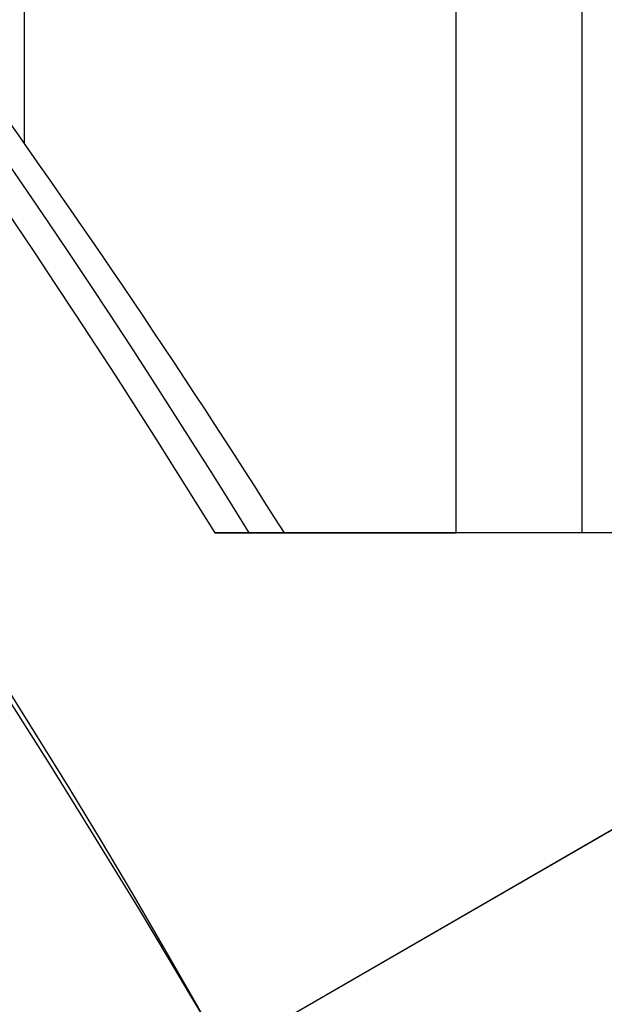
# Model space of a CAD drawing. Extents: x 19499 to 20475, y -6718 to -5871.
# Tile 50 of 60: x 20032.12 to 20035.72, y -6374.33 to -6368.26. Entities that reach past the tile are written whole.
import ezdxf

# ---------------------------------------------------------------- set-up
doc = ezdxf.new("R2010")
doc.units = 0
doc.layers.get('0').update_dxf_attribs({"linetype": 'CONTINUOUS'})
doc.layers.add('BLANCO_METALICO', color=7, linetype='CONTINUOUS')
doc.layers.add('COLOR', color=7, linetype='CONTINUOUS')

msp = doc.modelspace()

# ---------------------------------------------------------------- linework, layer by layer
for p, q in [((20032.14794902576, -6369.029220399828, 74.9637918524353), (20032.14794902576, -6356.029228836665, 74.96379185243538)), ((20035.58400808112, -6371.42843812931, 75.75706859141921), (20035.58400808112, -6356.141632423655, 75.7570685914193)), ((20034.8073868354, -6371.428438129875, 75.33412510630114), (20034.8073868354, -6356.633408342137, 75.33412510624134)), ((20030.45425899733, -6376.326113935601, 103.0887206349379), (20048.64663093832, -6365.82274309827, 89.05580518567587)), ((20032.08808897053, -6375.382821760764, 88.12500292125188), (20048.41112858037, -6365.958710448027, 88.12500292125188)), ((20033.32060563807, -6371.428438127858, 77.04348283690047), (20033.74925995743, -6371.428438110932, 75.18677833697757)), ((20048.1017209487, -6371.428438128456, 80.4559721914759), (20033.32060563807, -6371.428438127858, 77.04348283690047)), ((20033.74925995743, -6371.428438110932, 75.18677833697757), (20034.8073868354, -6371.428438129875, 75.33412510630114)), ((20036.36062932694, -6371.428438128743, 76.1800120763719), (20034.8073868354, -6371.428438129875, 75.33412510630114))]:
    msp.add_line(p, q)
at = {"extrusion": (0.112475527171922, 0.1948133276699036, 0.974370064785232)}
msp.add_lwpolyline([(-20545.72119684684, -4382.985045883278), (-20546.23174644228, -4382.676077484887), (-20546.74029225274, -4382.36241276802), (-20547.24677385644, -4382.044070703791), (-20547.75113102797, -4381.721071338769), (-20548.25330376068, -4381.393435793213), (-20548.75323228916, -4381.06118625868), (-20549.25085711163, -4380.724345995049), (-20549.74611901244, -4380.382939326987), (-20550.23895908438, -4380.036991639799), (-20550.72931875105, -4379.686529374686), (-20551.21713978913, -4379.331580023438), (-20551.70236435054, -4378.972172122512), (-20552.1849349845, -4378.608335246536), (-20552.66479465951, -4378.240100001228), (-20553.14188678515, -4377.867498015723), (-20553.6161552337, -4377.490561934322), (-20554.08754436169, -4377.109325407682), (-20554.55599903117, -4376.723823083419), (-20555.02146463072, -4376.334090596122), (-20555.48388709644, -4375.940164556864), (-20555.9432129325, -4375.542082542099), (-20556.3993892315, -4375.139883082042), (-20556.85236369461, -4374.73360564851), (-20557.30208465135, -4374.323290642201), (-20557.7485010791, -4373.908979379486), (-20558.19156262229, -4373.490714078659), (-20558.63121961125, -4373.068537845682), (-20559.06742308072, -4372.642494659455), (-20559.50012478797, -4372.212629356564), (-20559.92927723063, -4371.778987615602), (-20560.35483366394, -4371.341615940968), (-20560.77674811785, -4370.900561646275), (-20561.1949754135, -4370.455872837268), (-20561.60947117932, -4370.007598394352), (-20562.02019186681, -4369.555787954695), (-20562.42709476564, -4369.100491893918), (-20562.83013801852, -4368.641761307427), (-20563.22928063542, -4368.179647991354), (-20563.6244825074, -4367.71420442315), (-20564.0157044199, -4367.245483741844), (-20564.40290806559, -4366.773539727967), (-20564.78605605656, -4366.298426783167), (-20565.16511193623, -4365.820199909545), (-20565.54004019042, -4365.338914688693), (-20565.91080625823, -4364.854627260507), (-20566.27737654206, -4364.36739430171), (-20566.63971841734, -4363.877273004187), (-20566.99780024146, -4363.384321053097), (-20567.3515913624, -4362.888596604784), (-20567.70106212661, -4362.390158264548), (-20568.0461838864, -4361.889065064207), (-20568.38692900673, -4361.38537643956), (-20568.72327087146, -4360.879152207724), (-20569.05518388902, -4360.370452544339), (-20569.38264349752, -4359.85933796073), (-20569.70562616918, -4359.345869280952), (-20570.02410941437, -4358.830107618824), (-20570.33807178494, -4358.312114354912), (-20570.64749287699, -4357.791951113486), (-20570.9523533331, -4357.269679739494), (-20571.25263484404, -4356.745362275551), (-20571.54832014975, -4356.219060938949), (-20571.83939303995, -4355.690838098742), (-20572.12583835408, -4355.160756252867), (-20572.40764198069, -4354.628878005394), (-20572.68479085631, -4354.095266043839), (-20572.95727296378, -4353.559983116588), (-20573.22507732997, -4353.023092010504), (-20573.48819402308, -4352.48465552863), (-20573.74661414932, -4351.944736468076), (-20574.00032984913, -4351.403397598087), (-20574.24933429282, -4350.86070163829), (-20574.49362167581, -4350.316711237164), (-20574.73318721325, -4349.771488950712), (-20574.96802713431, -4349.22509722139), (-20575.19813867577, -4348.677598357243), (-20575.42352007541, -4348.129054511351), (-20575.64417056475, -4347.579527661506), (-20575.86009036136, -4347.029079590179), (-20576.07128066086, -4346.477771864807), (-20576.27774362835, -4345.925665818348), (-20576.47948238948, -4345.372822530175), (-20576.67650102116, -4344.819302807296), (-20576.86880454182, -4344.265167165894), (-20577.05639890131, -4343.710475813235), (-20577.23929097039, -4343.155288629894), (-20577.41748852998, -4342.599665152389), (-20577.59100025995, -4342.043664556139), (-20577.7598357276, -4341.487345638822), (-20577.92400537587, -4340.930766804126), (-20578.08352051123, -4340.373986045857), (-20578.23839329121, -4339.817060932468), (-20578.38863671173, -4339.260048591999), (-20578.53426459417, -4338.703005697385), (-20578.67529157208, -4338.145988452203), (-20578.81173307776, -4337.589052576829), (-20578.94360532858, -4337.032253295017), (-20579.07092531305, -4336.475645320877), (-20579.19371077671, -4335.919282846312), (-20579.31198020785, -4335.363219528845), (-20579.42575282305, -4334.807508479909), (-20579.53504855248, -4334.252202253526), (-20579.63988802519, -4333.697352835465), (-20579.7402925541, -4333.143011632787), (-20579.83628412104, -4332.589229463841), (-20579.92788536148, -4332.036056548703), (-20580.01511954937, -4331.483542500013), (-20580.09801058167, -4330.931736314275), (-20580.17658296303, -4330.380686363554), (-20580.25086179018, -4329.830440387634), (-20580.32087273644, -4329.281045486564), (-20580.38664203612, -4328.732548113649), (-20580.44819646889, -4328.184994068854), (-20580.50556334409, -4327.638428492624), (-20580.55877048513, -4327.092895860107), (-20580.60784621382, -4326.548439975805), (-20580.6528193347, -4326.00510396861), (-20580.69371911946, -4325.462930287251), (-20580.73057529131, -4324.921960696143), (-20580.76341800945, -4324.382236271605), (-20580.79227785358, -4323.843797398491), (-20580.81718580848, -4323.306683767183), (-20580.83817324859, -4322.770934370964), (-20580.85527192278, -4322.236587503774), (-20580.8685139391, -4321.703680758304), (-20580.87793174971, -4321.172251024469), (-20580.88355813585, -4320.642334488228), (-20580.88542619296, -4320.113966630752), (-20580.88362697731, -4319.595425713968), (-20580.87820832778, -4319.075392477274), (-20580.86913895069, -4318.553900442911), (-20580.85638784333, -4318.030983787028), (-20580.83992430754, -4317.506677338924), (-20580.81971796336, -4316.981016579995), (-20580.79573876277, -4316.454037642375), (-20580.76795700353, -4315.925777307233), (-20580.73634334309, -4315.396273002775), (-20580.70086881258, -4314.865562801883), (-20580.66150483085, -4314.333685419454), (-20580.61822321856, -4313.800680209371), (-20580.57099621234, -4313.266587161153), (-20580.51979647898, -4312.731446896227), (-20580.46459712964, -4312.195300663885), (-20580.40537173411, -4311.658190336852), (-20580.34209433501, -4311.120158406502), (-20580.2747394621, -4310.58124797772), (-20580.20328214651, -4310.041502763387), (-20580.12769793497, -4309.500967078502), (-20580.04796290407, -4308.959685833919), (-20579.96405367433, -4308.417704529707), (-20579.87594742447, -4307.875069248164), (-20579.78362190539, -4307.331826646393), (-20579.6870554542, -4306.788023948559), (-20579.5862270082, -4306.243708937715), (-20579.48111611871, -4305.698929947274), (-20579.3717029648, -4305.153735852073), (-20579.25796836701, -4304.608176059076), (-20579.1398938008, -4304.062300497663), (-20579.01746141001, -4303.516159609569), (-20578.89065402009, -4302.969804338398), (-20578.75945515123, -4302.4232861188), (-20578.62384903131, -4301.876656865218), (-20578.48382060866, -4301.329968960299), (-20578.33935556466, -4300.783275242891), (-20578.19044032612, -4300.23662899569), (-20578.03706207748, -4299.690083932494), (-20577.87920877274, -4299.143694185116), (-20577.71686914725, -4298.597514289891), (-20577.55003272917, -4298.051599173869), (-20577.37868985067, -4297.506004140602), (-20577.20283165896, -4296.960784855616), (-20577.02245012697, -4296.415997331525), (-20576.83753806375, -4295.871697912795), (-20576.64808912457, -4295.327943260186), (-20576.45409782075, -4294.784790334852), (-20576.25555952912, -4294.242296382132), (-20576.05247050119, -4293.700518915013), (-20575.84482787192, -4293.159515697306), (-20575.63262966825, -4292.619344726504), (-20575.41587481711, -4292.080064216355), (-20575.19456315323, -4291.54173257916), (-20574.96869542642, -4291.004408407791), (-20574.73827330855, -4290.468150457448), (-20574.50329940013, -4289.933017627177), (-20574.26377723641, -4289.399068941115), (-20574.01971129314, -4288.866363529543), (-20573.77110699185, -4288.334960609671), (-20573.51797070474, -4287.804919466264), (-20573.26030975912, -4287.276299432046), (-20572.99813244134, -4286.749159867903), (-20572.73144800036, -4286.22356014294), (-20572.46026665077, -4285.699559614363), (-20572.18459957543, -4285.177217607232), (-20571.90445892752, -4284.656593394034), (-20571.61985783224, -4284.137746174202), (-20571.33081038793, -4283.62073505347), (-20571.0373316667, -4283.105619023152), (-20570.73943771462, -4282.592456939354), (-20570.43714555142, -4282.081307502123), (-20570.13047316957, -4281.572229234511), (-20569.819439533, -4281.065280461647), (-20569.50406457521, -4280.560519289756), (-20569.18436919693, -4280.058003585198), (-20568.86037526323, -4279.55779095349), (-20568.53210560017, -4279.059938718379), (-20568.19958399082, -4278.564503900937), (-20567.86283517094, -4278.071543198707), (-20567.52188482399, -4277.581112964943), (-20567.1767595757, -4277.093269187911), (-20566.82748698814, -4276.608067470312), (-20566.47409555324, -4276.125563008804), (-20566.11661468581, -4275.645810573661), (-20565.75507471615, -4275.168864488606), (-20565.38950688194, -4274.694778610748), (-20565.0199433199, -4274.223606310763), (-20564.64641705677, -4273.755400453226), (-20564.26896199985, -4273.290213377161), (-20563.88761292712, -4272.828096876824), (-20563.50240547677, -4272.369102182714), (-20563.11337613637, -4271.913279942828), (-20562.72056223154, -4271.460680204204), (-20562.3240019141, -4271.011352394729), (-20561.92373414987, -4270.565345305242), (-20561.51979870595, -4270.122707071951), (-20561.11223613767, -4269.683485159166), (-20560.70108777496, -4269.247726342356), (-20560.28639570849, -4268.815476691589), (-20559.86820277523, -4268.386781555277), (-20559.44655254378, -4267.96168554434), (-20559.0214892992, -4267.540232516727), (-20558.5930580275, -4267.122465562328), (-20558.16130439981, -4266.708426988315), (-20557.72627475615, -4266.298158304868), (-20557.28801608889, -4265.891700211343), (-20556.8465760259, -4265.489092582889), (-20556.40200281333, -4265.090374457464), (-20555.95434529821, -4264.695584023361), (-20555.50365291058, -4264.304758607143), (-20555.04997564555, -4263.917934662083), (-20554.59336404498, -4263.535147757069), (-20554.13386917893, -4263.156432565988), (-20553.67154262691, -4262.781822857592), (-20553.20643645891, -4262.411351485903), (-20552.7386032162, -4262.045050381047), (-20552.26809589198, -4261.682950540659), (-20551.79496791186, -4261.325082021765), (-20551.31927311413, -4260.971473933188), (-20550.84106572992, -4260.622154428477), (-20550.36040036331, -4260.277150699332), (-20549.87733197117, -4259.936488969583), (-20549.39191584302, -4259.600194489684), (-20548.90420758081, -4259.268291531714), (-20548.41426307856, -4258.940803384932), (-20547.92213850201, -4258.617752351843), (-20547.42789026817, -4258.299159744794), (-20546.93157502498, -4257.9850458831)], dxfattribs=at)
at = {"extrusion": (0.112475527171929, 0.1948133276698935, 0.9743700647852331)}
msp.add_lwpolyline([(-20544.81033906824, -4257.985045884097), (-20545.33140868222, -4258.289837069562), (-20545.85052834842, -4258.599487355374), (-20546.36763479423, -4258.913978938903), (-20546.88266491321, -4259.233292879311), (-20547.39555578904, -4259.557409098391), (-20547.90624471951, -4259.886306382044), (-20548.41466924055, -4260.219962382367), (-20548.9207671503, -4260.558353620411), (-20549.42447653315, -4260.901455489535), (-20549.92573578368, -4261.249242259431), (-20550.42448363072, -4261.60168708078), (-20550.92065916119, -4261.958761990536), (-20551.41420184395, -4262.320437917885), (-20551.90505155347, -4262.686684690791), (-20552.39314859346, -4263.057471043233), (-20552.87843372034, -4263.432764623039), (-20553.3608481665, -4263.812532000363), (-20553.84033366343, -4264.196738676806), (-20554.31683246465, -4264.585349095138), (-20554.79028736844, -4264.978326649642), (-20555.26064174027, -4265.375633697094), (-20555.72783953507, -4265.777231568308), (-20556.19182531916, -4266.183080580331), (-20556.65254429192, -4266.593140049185), (-20557.10994230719, -4267.007368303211), (-20557.56396589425, -4267.425722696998), (-20558.01456227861, -4267.848159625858), (-20558.46167940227, -4268.274634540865), (-20558.90526594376, -4268.705101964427), (-20559.34527133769, -4269.139515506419), (-20559.78164579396, -4269.577827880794), (-20560.21434031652, -4270.019990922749), (-20560.64330672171, -4270.465955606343), (-20561.06849765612, -4270.915672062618), (-20561.48986661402, -4271.369089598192), (-20561.90736795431, -4271.82615671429), (-20562.32095691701, -4272.286821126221), (-20562.73058963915, -4272.751029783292), (-20563.13622317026, -4273.218728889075), (-20563.53781548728, -4273.689863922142), (-20563.93532550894, -4274.164379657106), (-20564.3287131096, -4274.642220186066), (-20564.71793913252, -4275.123328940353), (-20565.10296540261, -4275.607648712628), (-20565.48375473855, -4276.095121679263), (-20565.86027096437, -4276.58568942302), (-20566.23247892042, -4277.079292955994), (-20566.60034447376, -4277.575872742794), (-20566.96383452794, -4278.075368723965), (-20567.32291703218, -4278.577720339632), (-20567.67756098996, -4279.082866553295), (-20568.02773646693, -4279.590745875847), (-20568.37341459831, -4280.101296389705), (-20568.71456759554, -4280.61445577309), (-20569.05116875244, -4281.13016132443), (-20569.38319245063, -4281.648349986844), (-20569.71061416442, -4282.168958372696), (-20570.033410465, -4282.691922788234), (-20570.35155902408, -4283.217179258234), (-20570.66503861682, -4283.744663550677), (-20570.97382912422, -4284.27431120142), (-20571.27791153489, -4284.806057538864), (-20571.57726794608, -4285.339837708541), (-20571.8718815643, -4285.875586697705), (-20572.16173670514, -4286.413239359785), (-20572.44681879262, -4286.952730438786), (-20572.72711435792, -4287.493994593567), (-20573.00261103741, -4288.036966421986), (-20573.27329757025, -4288.581580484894), (-20573.53916379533, -4289.127771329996), (-20573.80020064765, -4289.675473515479), (-20574.0564001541, -4290.224621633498), (-20574.3077554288, -4290.775150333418), (-20574.55426066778, -4291.326994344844), (-20574.79591114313, -4291.880088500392), (-20575.03270319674, -4292.434367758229), (-20575.26463423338, -4292.989767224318), (-20575.49170271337, -4293.546222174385), (-20575.71390814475, -4294.103668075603), (-20575.93125107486, -4294.662040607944), (-20576.14373308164, -4295.22127568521), (-20576.35135676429, -4295.781309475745), (-20576.55412573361, -4296.342078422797), (-20576.75204460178, -4296.903519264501), (-20576.94511897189, -4297.465569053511), (-20577.1333554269, -4298.02816517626), (-20577.31676151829, -4298.59124537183), (-20577.49534575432, -4299.15474775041), (-20577.66911758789, -4299.718610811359), (-20577.83808740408, -4300.282773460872), (-20578.00226650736, -4300.847175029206), (-20578.16166710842, -4301.411755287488), (-20578.31630231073, -4301.976454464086), (-20578.4661860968, -4302.541213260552), (-20578.61133331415, -4303.105972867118), (-20578.75175966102, -4303.670674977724), (-20578.88748167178, -4304.235261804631), (-20579.01851670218, -4304.799676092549), (-20579.1448829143, -4305.363861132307), (-20579.26659926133, -4305.927760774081), (-20579.38368547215, -4306.491319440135), (-20579.49616203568, -4307.054482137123), (-20579.60405018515, -4307.617194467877), (-20579.70737188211, -4308.179402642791), (-20579.80614980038, -4308.741053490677), (-20579.90040730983, -4309.302094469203), (-20579.99016846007, -4309.862473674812), (-20580.07545796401, -4310.422139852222), (-20580.15630118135, -4310.981042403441), (-20580.232724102, -4311.539131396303), (-20580.30475332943, -4312.09635757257), (-20580.37241606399, -4312.652672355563), (-20580.43574008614, -4313.20802785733), (-20580.49475373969, -4313.762376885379), (-20580.54948591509, -4314.315672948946), (-20580.59996603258, -4314.867870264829), (-20580.64622402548, -4315.418923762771), (-20580.68829032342, -4315.968789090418), (-20580.72619583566, -4316.517422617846), (-20580.75997193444, -4317.064781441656), (-20580.78965043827, -4317.610823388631), (-20580.81526359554, -4318.15550701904), (-20580.83684406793, -4318.698791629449), (-20580.85442491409, -4319.240637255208), (-20580.8680395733, -4319.781004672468), (-20580.87772184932, -4320.319855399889), (-20580.88350589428, -4320.857151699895), (-20580.88542619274, -4321.392856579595), (-20580.88367452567, -4321.904499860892), (-20580.87839934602, -4322.417596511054), (-20580.86957058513, -4322.932114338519), (-20580.85715844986, -4323.448020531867), (-20580.84113343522, -4323.965281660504), (-20580.82146633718, -4324.483863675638), (-20580.79812826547, -4325.003731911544), (-20580.77109065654, -4325.524851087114), (-20580.74032528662, -4326.047185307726), (-20580.70580428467, -4326.570698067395), (-20580.66750014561, -4327.095352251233), (-20580.6253857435, -4327.621110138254), (-20580.57943434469, -4328.147933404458), (-20580.5296196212, -4328.675783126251), (-20580.47591566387, -4329.204619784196), (-20580.41829699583, -4329.734403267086), (-20580.3567385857, -4330.265092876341), (-20580.29121586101, -4330.796647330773), (-20580.22170472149, -4331.32902477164), (-20580.14818155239, -4331.862182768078), (-20580.07062323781, -4332.396078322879), (-20579.98900717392, -4332.930667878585), (-20579.90331128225, -4333.465907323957), (-20579.81351402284, -4334.00175200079), (-20579.71959440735, -4334.538156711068), (-20579.62153201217, -4335.075075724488), (-20579.51930699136, -4335.612462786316), (-20579.41290008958, -4336.150271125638), (-20579.30229265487, -4336.688453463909), (-20579.18746665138, -4337.226962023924), (-20579.0684046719, -4337.765748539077), (-20578.94508995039, -4338.30476426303), (-20578.81750637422, -4338.843959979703), (-20578.68563849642, -4339.383286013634), (-20578.54947154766, -4339.922692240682), (-20578.4089914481, -4340.462128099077), (-20578.26418481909, -4341.001542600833), (-20578.11503899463, -4341.540884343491), (-20577.96154203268, -4342.080101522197), (-20577.80368272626, -4342.619141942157), (-20577.64145061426, -4343.157953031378), (-20577.47483599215, -4343.696481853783), (-20577.30382992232, -4344.234675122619), (-20577.12842424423, -4344.772479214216), (-20576.94861158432, -4345.309840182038), (-20576.76438536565, -4345.84670377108), (-20576.5757398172, -4346.383015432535), (-20576.38266998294, -4346.918720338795), (-20576.18517173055, -4347.453763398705), (-20575.98324175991, -4347.988089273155), (-20575.77687761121, -4348.521642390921), (-20575.56607767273, -4349.05436696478), (-20575.35084118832, -4349.586207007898), (-20575.1311682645, -4350.117106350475), (-20574.90705987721, -4350.647008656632), (-20574.67851787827, -4351.175857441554), (-20574.44554500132, -4351.703596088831), (-20574.20814486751, -4352.230167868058), (-20573.96632199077, -4352.755515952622), (-20573.72008178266, -4353.279583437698), (-20573.46943055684, -4353.802313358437), (-20573.21437553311, -4354.323648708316), (-20572.95492484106, -4354.843532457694), (-20572.69108752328, -4355.361907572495), (-20572.42287353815, -4355.878717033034), (-20572.1502937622, -4356.393903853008), (-20571.873359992, -4356.907411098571), (-20571.59208494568, -4357.419181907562), (-20571.30648226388, -4357.929159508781), (-20571.01656651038, -4358.437287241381), (-20570.72235317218, -4358.943508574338), (-20570.42385865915, -4359.44776712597), (-20570.12110030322, -4359.95000668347), (-20569.81409635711, -4360.450171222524), (-20569.50286599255, -4360.948204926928), (-20569.18742929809, -4361.444052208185), (-20568.86780727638, -4361.937657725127), (-20568.54402184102, -4362.428966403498), (-20568.21609581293, -4362.917923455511), (-20567.88405291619, -4363.40447439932), (-20567.54791777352, -4363.888565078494), (-20567.20771590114, -4364.37014168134), (-20566.86347370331, -4364.849150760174), (-20566.51521846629, -4365.325539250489), (-20566.16297835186, -4365.799254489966), (-20565.80678239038, -4366.270244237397), (-20565.44666047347, -4366.738456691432), (-20565.08264334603, -4367.203840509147), (-20564.71476259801, -4367.66634482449), (-20564.34305065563, -4368.12591926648), (-20563.96754077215, -4368.582513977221), (-20563.58826701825, -4369.036079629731), (-20563.20526427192, -4369.486567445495), (-20562.81856820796, -4369.933929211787), (-20562.42821528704, -4370.378117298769), (-20562.03424274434, -4370.819084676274), (-20561.6366885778, -4371.256784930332), (-20561.23559153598, -4371.691172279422), (-20560.83099110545, -4372.122201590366), (-20560.42292749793, -4372.549828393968), (-20560.0114416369, -4372.974008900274), (-20559.59657514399, -4373.394700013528), (-20559.17837032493, -4373.811859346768), (-20558.75687015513, -4374.225445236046), (-20558.33211826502, -4374.635416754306), (-20557.90415892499, -4375.041733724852), (-20557.47303703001, -4375.444356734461), (-20557.03879808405, -4375.84324714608), (-20556.60148818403, -4376.238367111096), (-20556.16115400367, -4376.629679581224), (-20555.71784277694, -4377.017148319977), (-20555.27160228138, -4377.400737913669), (-20554.82248082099, -4377.780413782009), (-20554.37052720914, -4378.156142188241), (-20553.91579075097, -4378.527890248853), (-20553.45832122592, -4378.895625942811), (-20552.99816886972, -4379.259318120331), (-20552.53538435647, -4379.618936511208), (-20552.0700187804, -4379.974451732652), (-20551.60212363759, -4380.32583529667), (-20551.13175080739, -4380.673059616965), (-20550.65895253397, -4381.016098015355), (-20550.18378140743, -4381.354924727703), (-20549.70629034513, -4381.68951490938), (-20549.22653257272, -4382.019844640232), (-20548.74456160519, -4382.345890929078), (-20548.26043122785, -4382.66763171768), (-20547.77419547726, -4382.985045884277)], dxfattribs=at)
at = {"extrusion": (0.1124755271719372, 0.1948133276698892, 0.9743700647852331)}
msp.add_lwpolyline([(-20551.17138497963, -4257.985045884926), (-20551.64679980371, -4258.320163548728), (-20552.11996327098, -4258.659354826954), (-20552.59082622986, -4259.002596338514), (-20553.0593398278, -4259.349863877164), (-20553.52545552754, -4259.701132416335), (-20553.98912512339, -4260.05637611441), (-20554.45030075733, -4260.415568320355), (-20554.90893493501, -4260.778681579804), (-20555.36498054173, -4261.145687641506), (-20555.81839085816, -4261.516557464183), (-20556.26911957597, -4261.891261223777), (-20556.71712081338, -4262.26976832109), (-20557.16234913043, -4262.652047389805), (-20557.60475954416, -4263.038066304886), (-20558.04430754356, -4263.427792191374), (-20558.48094910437, -4263.821191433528), (-20558.91464070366, -4264.218229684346), (-20559.34533933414, -4264.618871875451), (-20559.77300251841, -4265.023082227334), (-20560.19758832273, -4265.43082425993), (-20560.61905537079, -4265.842060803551), (-20561.03736285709, -4266.256754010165), (-20561.45247056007, -4266.674865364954), (-20561.86433885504, -4267.096355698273), (-20562.27292872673, -4267.521185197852), (-20562.67820178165, -4267.949313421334), (-20563.08012026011, -4268.38069930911), (-20563.4786470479, -4268.81530119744), (-20563.87374568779, -4269.253076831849), (-20564.26538039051, -4269.693983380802), (-20564.65351604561, -4270.137977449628), (-20565.03811823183, -4270.585015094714), (-20565.41915322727, -4271.035051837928), (-20565.79658801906, -4271.488042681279), (-20566.17039031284, -4271.943942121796), (-20566.54052854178, -4272.402704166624), (-20566.90697187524, -4272.864282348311), (-20567.26969022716, -4273.328629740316), (-20567.62865426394, -4273.795698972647), (-20567.98383541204, -4274.265442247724), (-20568.33520586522, -4274.737811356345), (-20568.68273859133, -4275.212757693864), (-20569.02640733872, -4275.690232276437), (-20569.36618664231, -4276.170185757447), (-20569.70205182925, -4276.652568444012), (-20570.03397902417, -4277.137330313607), (-20570.36194515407, -4277.624421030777), (-20570.68592795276, -4278.113789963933), (-20571.00590596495, -4278.605386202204), (-20571.32185854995, -4279.099158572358), (-20571.63376588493, -4279.595055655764), (-20571.94160896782, -4280.093025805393), (-20572.24536961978, -4280.593017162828), (-20572.5450304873, -4281.094977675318), (-20572.8405750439, -4281.598855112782), (-20573.13198759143, -4282.104597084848), (-20573.41925326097, -4282.612151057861), (-20573.70235801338, -4283.121464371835), (-20573.98128863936, -4283.632484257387), (-20574.25603275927, -4284.145157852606), (-20574.52657882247, -4284.65943221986), (-20574.79291610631, -4285.175254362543), (-20575.05503471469, -4285.692571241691), (-20575.31292557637, -4286.211329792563), (-20575.56658044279, -4286.731476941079), (-20575.81599188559, -4287.252959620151), (-20576.06115329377, -4287.775724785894), (-20576.30205887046, -4288.299719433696), (-20576.5387036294, -4288.824890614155), (-20576.771083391, -4289.351185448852), (-20576.99919477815, -4289.878551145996), (-20577.22303521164, -4290.406935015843), (-20577.44260290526, -4290.936284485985), (-20577.6578968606, -4291.466547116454), (-20577.86891686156, -4291.997670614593), (-20578.07566346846, -4292.529602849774), (-20578.27813801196, -4293.062291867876), (-20578.47634258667, -4293.595685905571), (-20578.6702800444, -4294.129733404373), (-20578.85995398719, -4294.664383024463), (-20579.0453687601, -4295.19958365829), (-20579.22652944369, -4295.735284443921), (-20579.40344184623, -4296.271434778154), (-20579.57611249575, -4296.807984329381), (-20579.74454863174, -4297.344883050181), (-20579.9087581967, -4297.882081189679), (-20580.06874982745, -4298.419529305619), (-20580.22453284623, -4298.957178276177), (-20580.37611725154, -4299.49497931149), (-20580.52351370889, -4300.032883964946), (-20580.66673354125, -4300.570844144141), (-20580.80578871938, -4301.108812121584), (-20580.94069185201, -4301.646740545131), (-20581.07145617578, -4302.184582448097), (-20581.19809554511, -4302.722291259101), (-20581.32062442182, -4303.259820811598), (-20581.43905786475, -4303.797125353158), (-20581.55341151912, -4304.334159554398), (-20581.66370160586, -4304.870878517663), (-20581.76994491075, -4305.40723778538), (-20581.87215877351, -4305.943193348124), (-20581.97036107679, -4306.47870165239), (-20582.06457023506, -4307.013719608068), (-20582.15480518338, -4307.548204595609), (-20582.24108536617, -4308.082114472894), (-20582.32343072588, -4308.615407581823), (-20582.40186169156, -4309.148042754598), (-20582.4763991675, -4309.679979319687), (-20582.54706452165, -4310.211177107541), (-20582.61387957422, -4310.741596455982), (-20582.67686658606, -4311.271198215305), (-20582.7360482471, -4311.799943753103), (-20582.79144766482, -4312.327794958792), (-20582.84308835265, -4312.854714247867), (-20582.89099421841, -4313.380664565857), (-20582.93518955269, -4313.905609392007), (-20582.97569901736, -4314.429512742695), (-20583.01254763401, -4314.952339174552), (-20583.04576077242, -4315.474053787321), (-20583.07536413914, -4315.994622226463), (-20583.10138376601, -4316.514010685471), (-20583.12384599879, -4317.03218590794), (-20583.14277748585, -4317.549115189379), (-20583.15820516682, -4318.064766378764), (-20583.17015626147, -4318.579107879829), (-20583.17865825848, -4319.092108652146), (-20583.18373890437, -4319.603738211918), (-20583.18542619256, -4320.113966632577), (-20583.18367871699, -4320.633215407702), (-20583.17841649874, -4321.153914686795), (-20583.1696100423, -4321.67603291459), (-20583.15723011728, -4322.199537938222), (-20583.14124777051, -4322.724397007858), (-20583.12163433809, -4323.250576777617), (-20583.09836145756, -4323.778043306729), (-20583.07140108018, -4324.306762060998), (-20583.04072548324, -4324.836697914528), (-20583.00630728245, -4325.367815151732), (-20582.96811944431, -4325.900077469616), (-20582.9261352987, -4326.433447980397), (-20582.88032855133, -4326.967889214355), (-20582.83067329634, -4327.503363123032), (-20582.77714402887, -4328.039831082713), (-20582.71971565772, -4328.577253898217), (-20582.65836351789, -4329.115591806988), (-20582.59306338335, -4329.654804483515), (-20582.52379147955, -4330.194851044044), (-20582.4505244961, -4330.735690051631), (-20582.37323959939, -4331.277279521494), (-20582.29191444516, -4331.819576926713), (-20582.20652719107, -4332.362539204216), (-20582.11705650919, -4332.906122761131), (-20582.02348159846, -4333.450283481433), (-20581.92578219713, -4333.99497673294), (-20581.82393859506, -4334.540157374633), (-20581.71793164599, -4335.085779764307), (-20581.60774277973, -4335.631797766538), (-20581.49335401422, -4336.178164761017), (-20581.37474796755, -4336.724833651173), (-20581.25190786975, -4337.271756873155), (-20581.12481757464, -4337.818886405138), (-20580.99346157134, -4338.366173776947), (-20580.8578249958, -4338.913570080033), (-20580.71789364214, -4339.46102597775), (-20580.57365397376, -4340.008491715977), (-20580.42509313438, -4340.555917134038), (-20580.27219895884, -4341.103251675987), (-20580.11495998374, -4341.650444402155), (-20579.95336545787, -4342.197444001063), (-20579.78740535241, -4342.744198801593), (-20579.61707037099, -4343.290656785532), (-20579.44235195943, -4343.836765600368), (-20579.26324231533, -4344.382472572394), (-20579.07973439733, -4344.927724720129), (-20578.8918219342, -4345.472468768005), (-20578.69949943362, -4346.016651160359), (-20578.50276219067, -4346.560218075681), (-20578.30160629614, -4347.103115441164), (-20578.09602864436, -4347.645288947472), (-20577.88602694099, -4348.186684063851), (-20577.67159971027, -4348.727246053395), (-20577.45274630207, -4349.266919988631), (-20577.22946689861, -4349.805650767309), (-20577.00176252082, -4350.343383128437), (-20576.76963503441, -4350.88006166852), (-20576.53308715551, -4351.415630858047), (-20576.29212245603, -4351.950035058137), (-20576.04674536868, -4352.48321853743), (-20575.79696119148, -4353.015125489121), (-20575.54277609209, -4353.545700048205), (-20575.2841971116, -4354.074886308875), (-20575.02123216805, -4354.602628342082), (-20574.75389005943, -4355.128870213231), (-20574.48218046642, -4355.65355600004), (-20574.20611395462, -4356.176629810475), (-20573.92570197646, -4356.69803580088), (-20573.64095687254, -4357.217718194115), (-20573.35189187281, -4357.735621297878), (-20573.05852109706, -4358.25168952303), (-20572.76085955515, -4358.765867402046), (-20572.45892314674, -4359.27809960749), (-20572.15272866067, -4359.788330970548), (-20571.84229377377, -4360.296506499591), (-20571.52763704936, -4360.802571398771), (-20571.20877793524, -4361.306471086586), (-20570.88573676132, -4361.808151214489), (-20570.55853473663, -4362.307557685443), (-20570.22719394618, -4362.804636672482), (-20569.89173734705, -4363.299334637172), (-20569.5521887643, -4363.791598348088), (-20569.20857288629, -4364.281374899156), (-20568.86091525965, -4364.768611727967), (-20568.50924228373, -4365.253256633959), (-20568.15358120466, -4365.735257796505), (-20567.79396010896, -4366.214563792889), (-20567.43040791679, -4366.691123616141), (-20567.06295437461, -4367.164886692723), (-20566.69163004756, -4367.635802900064), (-20566.3164663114, -4368.103822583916), (-20565.93749534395, -4368.568896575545), (-20565.55475011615, -4369.030976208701), (-20565.16826438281, -4369.490013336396), (-20564.77807267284, -4369.945960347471), (-20564.38421027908, -4370.398770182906), (-20563.98671324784, -4370.848396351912), (-20563.58561836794, -4371.294792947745), (-20563.18096315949, -4371.737914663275), (-20562.77278586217, -4372.177716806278), (-20562.36112542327, -4372.614155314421), (-20561.94602148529, -4373.047186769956), (-20561.52751437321, -4373.476768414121), (-20561.1056450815, -4373.902858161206), (-20560.68045526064, -4374.325414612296), (-20560.25198720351, -4374.744397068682), (-20559.82028383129, -4375.159765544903), (-20559.3853886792, -4375.571480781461), (-20558.9473458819, -4375.979504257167), (-20558.50620015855, -4376.383798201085), (-20558.06199679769, -4376.784325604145), (-20557.61478164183, -4377.181050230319), (-20557.16460107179, -4377.573936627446), (-20556.71150199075, -4377.962950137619), (-20556.25553180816, -4378.348056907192), (-20555.7967384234, -4378.729223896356), (-20555.33517020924, -4379.106418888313), (-20554.8708759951, -4379.479610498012), (-20554.40390505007, -4379.848768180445), (-20553.93430706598, -4380.213862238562), (-20553.46213214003, -4380.574863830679), (-20552.98743075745, -4380.931744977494), (-20552.51025377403, -4381.284478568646), (-20552.03065239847, -4381.633038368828), (-20551.54867817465, -4381.977399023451), (-20551.06438296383, -4382.317536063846), (-20550.57781892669, -4382.653425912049), (-20550.08903850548, -4382.985045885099)], dxfattribs=at)
at = {"extrusion": (0.1124755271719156, 0.1948133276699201, 0.9743700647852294)}
msp.add_lwpolyline([(-20551.92900245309, -4382.985045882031), (-20552.39493319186, -4382.647722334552), (-20552.85859259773, -4382.306462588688), (-20553.31993379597, -4381.961290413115), (-20553.77891022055, -4381.612230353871), (-20554.2354756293, -4381.259307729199), (-20554.68958411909, -4380.902548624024), (-20555.14119014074, -4380.541979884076), (-20555.59024851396, -4380.177629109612), (-20556.03671444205, -4379.809524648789), (-20556.48054352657, -4379.437695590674), (-20556.92169178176, -4379.062171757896), (-20557.36011564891, -4378.682983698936), (-20557.79577201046, -4378.300162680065), (-20558.22861820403, -4377.913740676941), (-20558.6586120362, -4377.523750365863), (-20559.08571179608, -4377.130225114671), (-20559.50987626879, -4376.733198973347), (-20559.93106474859, -4376.332706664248), (-20560.34923705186, -4375.928783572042), (-20560.76435352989, -4375.52146573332), (-20561.17637508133, -4375.110789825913), (-20561.5852631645, -4374.696793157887), (-20561.99097980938, -4374.279513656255), (-20562.39348762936, -4373.858989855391), (-20562.79274983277, -4373.435260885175), (-20563.188730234, -4373.008366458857), (-20563.58139326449, -4372.578346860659), (-20563.97070398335, -4372.145242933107), (-20564.35662808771, -4371.709096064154), (-20564.7391319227, -4371.269948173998), (-20565.11818249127, -4370.827841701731), (-20565.49374746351, -4370.382819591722), (-20565.86579518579, -4369.934925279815), (-20566.23429468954, -4369.484202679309), (-20566.59921569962, -4369.030696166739), (-20566.9605286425, -4368.574450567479), (-20567.31820465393, -4368.115511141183), (-20567.67221558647, -4367.653923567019), (-20568.02253401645, -4367.189733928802), (-20568.36913325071, -4366.722988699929), (-20568.71198733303, -4366.253734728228), (-20569.05107105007, -4365.782019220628), (-20569.386359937, -4365.307889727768), (-20569.71783028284, -4364.831394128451), (-20570.04545913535, -4364.352580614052), (-20570.36922430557, -4363.871497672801), (-20570.68910437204, -4363.388194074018), (-20571.00507868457, -4362.902718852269), (-20571.31712736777, -4362.415121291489), (-20571.62523132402, -4361.925450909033), (-20571.92937223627, -4361.433757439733), (-20572.22953257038, -4360.94009081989), (-20572.52569557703, -4360.444501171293), (-20572.81784529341, -4359.947038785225), (-20573.1059665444, -4359.447754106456), (-20573.39004494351, -4358.946697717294), (-20573.67006689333, -4358.443920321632), (-20573.94601958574, -4357.93947272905), (-20574.21789100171, -4357.433405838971), (-20574.48566991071, -4356.925770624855), (-20574.74934586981, -4356.416618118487), (-20575.00890922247, -4355.905999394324), (-20575.26435109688, -4355.39396555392), (-20575.51566340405, -4354.880567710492), (-20575.76283883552, -4354.365856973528), (-20576.00587086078, -4353.849884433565), (-20576.24475372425, -4353.332701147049), (-20576.4794824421, -4352.81435812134), (-20576.71005279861, -4352.294906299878), (-20576.93646134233, -4351.774396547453), (-20577.15870538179, -4351.25287963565), (-20577.37678298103, -4350.730406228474), (-20577.59069295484, -4350.207026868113), (-20577.8004348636, -4349.682791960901), (-20578.00600900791, -4349.157751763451), (-20578.20741642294, -4348.631956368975), (-20578.4046588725, -4348.105455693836), (-20578.59773884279, -4347.578299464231), (-20578.78665953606, -4347.050537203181), (-20578.97142486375, -4346.522218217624), (-20579.15203943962, -4345.993391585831), (-20579.32850857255, -4345.464106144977), (-20579.50083825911, -4344.934410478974), (-20579.66903517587, -4344.404352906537), (-20579.8331066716, -4343.873981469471), (-20579.99306075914, -4343.343343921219), (-20580.14890610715, -4342.812487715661), (-20580.30065203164, -4342.281459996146), (-20580.44830848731, -4341.750307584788), (-20580.59188605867, -4341.219076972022), (-20580.73139595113, -4340.687814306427), (-20580.86684998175, -4340.156565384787), (-20580.99826056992, -4339.625375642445), (-20581.12564072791, -4339.094290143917), (-20581.24900405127, -4338.563353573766), (-20581.36836470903, -4338.032610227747), (-20581.48373743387, -4337.502104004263), (-20581.59513751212, -4336.971878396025), (-20581.70258077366, -4336.441976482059), (-20581.8060835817, -4335.912440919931), (-20581.90566282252, -4335.383313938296), (-20582.00133589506, -4334.854637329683), (-20582.09312070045, -4334.326452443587), (-20582.18103563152, -4333.798800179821), (-20582.26509956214, -4333.271720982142), (-20582.34533183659, -4332.745254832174), (-20582.42175225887, -4332.219441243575), (-20582.49438108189, -4331.694319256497), (-20582.56323899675, -4331.169927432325), (-20582.62834712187, -4330.646303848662), (-20582.68972699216, -4330.123486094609), (-20582.74740054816, -4329.601511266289), (-20582.80139012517, -4329.080415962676), (-20582.85171844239, -4328.560236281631), (-20582.89840859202, -4328.041007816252), (-20582.94148402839, -4327.522765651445), (-20582.98096855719, -4327.005544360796), (-20583.01688632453, -4326.489378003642), (-20583.04926180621, -4325.974300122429), (-20583.07811979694, -4325.460343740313), (-20583.10348539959, -4324.947541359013), (-20583.1253840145, -4324.435924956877), (-20583.14384132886, -4323.925525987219), (-20583.1588833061, -4323.416375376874), (-20583.17053617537, -4322.908503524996), (-20583.17882642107, -4322.401940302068), (-20583.18378077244, -4321.896715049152), (-20583.18542619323, -4321.39285657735), (-20583.18363339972, -4320.86691804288), (-20583.17823445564, -4320.339491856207), (-20583.16919871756, -4319.810610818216), (-20583.15649582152, -4319.280308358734), (-20583.1400956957, -4318.748618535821), (-20583.11996857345, -4318.215576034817), (-20583.0960850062, -4317.681216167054), (-20583.06841587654, -4317.145574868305), (-20583.03693241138, -4316.608688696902), (-20583.0016061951, -4316.070594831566), (-20582.96240918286, -4315.531331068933), (-20582.91931371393, -4314.990935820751), (-20582.87229252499, -4314.449448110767), (-20582.82131876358, -4313.90690757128), (-20582.76636600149, -4313.363354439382), (-20582.70740824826, -4312.818829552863), (-20582.6444199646, -4312.273374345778), (-20582.57737607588, -4311.727030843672), (-20582.5062519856, -4311.179841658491), (-20582.43102358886, -4310.631849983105), (-20582.35166728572, -4310.083099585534), (-20582.26815999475, -4309.533634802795), (-20582.18047916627, -4308.983500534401), (-20582.08860279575, -4308.432742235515), (-20581.99250943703, -4307.881405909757), (-20581.89217821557, -4307.329538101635), (-20581.78758884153, -4306.777185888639), (-20581.67872162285, -4306.224396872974), (-20581.56555747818, -4305.671219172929), (-20581.4480779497, -4305.117701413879), (-20581.32626521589, -4304.563892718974), (-20581.20010210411, -4304.009842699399), (-20581.06957210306, -4303.45560144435), (-20580.93465937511, -4302.901219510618), (-20580.79534876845, -4302.346747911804), (-20580.65162582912, -4301.792238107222), (-20580.50347681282, -4301.237741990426), (-20580.35088869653, -4300.683311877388), (-20580.19384918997, -4300.129000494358), (-20580.0323467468, -4299.574860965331), (-20579.86637057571, -4299.020946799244), (-20579.69591065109, -4298.467311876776), (-20579.52095772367, -4297.914010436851), (-20579.34150333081, -4297.361097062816), (-20579.15753980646, -4296.808626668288), (-20578.96906029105, -4296.256654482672), (-20578.77605874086, -4295.70523603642), (-20578.57852993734, -4295.154427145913), (-20578.37646949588, -4294.604283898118), (-20578.16987387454, -4294.05486263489), (-20577.95874038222, -4293.506219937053), (-20577.74306718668, -4292.958412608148), (-20577.52285332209, -4292.411497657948), (-20577.29809869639, -4291.865532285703), (-20577.06880409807, -4291.320573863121), (-20576.83497120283, -4290.776679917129), (-20576.59660257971, -4290.233908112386), (-20576.35370169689, -4289.692316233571), (-20576.10627292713, -4289.151962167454), (-20575.85432155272, -4288.612903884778), (-20575.59785377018, -4288.075199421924), (-20575.33687669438, -4287.5389068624), (-20575.07139836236, -4287.004084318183), (-20574.80142773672, -4286.470789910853), (-20574.5269747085, -4285.939081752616), (-20574.24805009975, -4285.409017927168), (-20573.96466566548, -4284.880656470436), (-20573.6768340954, -4284.354055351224), (-20573.384569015, -4283.82927245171), (-20573.08788498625, -4283.306365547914), (-20572.78679750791, -4282.785392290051), (-20572.48132301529, -4282.266410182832), (-20572.17147887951, -4281.749476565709), (-20571.85728340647, -4281.234648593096), (-20571.53875583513, -4280.721983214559), (-20571.21591633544, -4280.211537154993), (-20570.88878600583, -4279.703366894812), (-20570.55738687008, -4279.197528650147), (-20570.22174187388, -4278.694078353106), (-20569.88187488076, -4278.193071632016), (-20569.53781066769, -4277.694563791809), (-20569.18957492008, -4277.198609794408), (-20568.83719422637, -4276.705264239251), (-20568.48069607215, -4276.214581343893), (-20568.12010883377, -4275.726614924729), (-20567.75546177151, -4275.24141837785), (-20567.38678502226, -4274.759044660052), (-20567.01410959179, -4274.279546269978), (-20566.63746734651, -4273.802975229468), (-20566.25689100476, -4273.329383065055), (-20565.8724141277, -4272.858820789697), (-20565.48407110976, -4272.391338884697), (-20565.09189716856, -4271.926987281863), (-20564.69592833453, -4271.465815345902), (-20564.29620143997, -4271.007871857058), (-20563.89275410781, -4270.553204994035), (-20563.48562473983, -4270.101862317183), (-20563.07485250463, -4269.653890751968), (-20562.66047732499, -4269.209336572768), (-20562.24253986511, -4268.768245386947), (-20561.82108151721, -4268.330662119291), (-20561.39614438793, -4267.896630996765), (-20560.96777128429, -4267.466195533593), (-20560.53600569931, -4267.039398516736), (-20560.10089179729, -4266.616281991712), (-20559.66247439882, -4266.196887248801), (-20559.22079896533, -4265.781254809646), (-20558.77591158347, -4265.369424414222), (-20558.32785894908, -4264.96143500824), (-20557.87668835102, -4264.557324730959), (-20557.4224476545, -4264.157130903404), (-20556.96518528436, -4263.760890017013), (-20556.50495020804, -4263.368637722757), (-20556.04179191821, -4262.980408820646), (-20555.5757604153, -4262.59623724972), (-20555.10690618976, -4262.216156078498), (-20554.63528020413, -4261.840197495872), (-20554.16093387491, -4261.46839280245), (-20553.6839190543, -4261.100772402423), (-20553.20428801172, -4260.737365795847), (-20552.7220934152, -4260.378201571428), (-20552.23738831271, -4260.023307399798), (-20551.75022611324, -4259.672710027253), (-20551.26066056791, -4259.326435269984), (-20550.76874575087, -4258.984508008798), (-20550.2745360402, -4258.646952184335), (-20549.77808609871, -4258.313790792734), (-20549.27945085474, -4257.985045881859)], dxfattribs=at)
msp.add_lwpolyline([(20033.3790790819, -6374.637468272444), (20033.19342739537, -6374.307910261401), (20033.00528609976, -6373.979972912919), (20032.81467154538, -6373.653664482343), (20032.62160008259, -6373.328993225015), (20032.4260880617, -6373.005967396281), (20032.22815183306, -6372.684595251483), (20032.02780774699, -6372.364885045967)])
at = {"extrusion": (0, 0, -1)}
for centre, radius, start, end in [((-19986.97575810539, -6401.428438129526, -89.37470231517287), 70.9424557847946, 329.9999999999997, 149.9999999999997), ((-19986.97575810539, -6401.428438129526, -46.50000292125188), 70.9424557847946, 329.9999999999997, 149.9999999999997), ((-19986.97575810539, -6401.428438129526, -89.37470231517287), 70.94245578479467, 149.9999999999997, 329.9999999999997), ((-19986.97575810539, -6401.428438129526, -46.50000292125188), 70.94245578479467, 149.9999999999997, 329.9999999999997)]:
    msp.add_arc(centre, radius, start, end, dxfattribs=at)
for centre, radius, start, end in [((19986.97575810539, -6401.428438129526, 89.37470231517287), 73.2424557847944, 30.00000000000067, 210.0000000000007), ((19986.97575814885, -6401.428438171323, 88.63012703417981), 71.44457953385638, 30.0000000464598, 209.9999999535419), ((19986.97575810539, -6401.428438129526, 89.05580518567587), 71.21139006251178, 29.99999999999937, 209.9999999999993), ((19986.97575810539, -6401.428438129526, 67.12500292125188), 53.5819397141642, 30.00000000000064, 210.0000000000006), ((19986.97575810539, -6401.428438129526, 65.62055118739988), 53.58193971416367, 29.99999999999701, 209.999999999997), ((19986.97575810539, -6401.428438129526, 89.37470231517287), 73.2424557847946, 210.0000000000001, 30.00000000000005), ((19986.97575809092, -6401.428438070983, 88.63012703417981), 71.44457953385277, 210.0000000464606, 29.99999995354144), ((19986.97575810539, -6401.428438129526, 89.05580518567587), 71.21139006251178, 209.9999999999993, 29.99999999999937)]:
    msp.add_arc(centre, radius, start, end)
at = {"extrusion": (0.2249510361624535, -1.183878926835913e-08, -0.9743700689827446)}
msp.add_arc((-6401.427389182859, 19489.91295370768, 4431.447439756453), 56.00000550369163, 27.61352608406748, 57.60763157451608, dxfattribs=at)
at = {"extrusion": (-0.2249511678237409, -6.972095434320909e-08, 0.9743700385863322)}
msp.add_arc((6401.434632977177, 19489.9100980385, -4432.395109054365), 56.00000007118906, 122.3923481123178, 152.3864611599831, dxfattribs=at)
at = {"extrusion": (-0.1379216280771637, 9.601940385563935e-09, 0.9904431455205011)}
msp.add_arc((6401.517089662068, 19805.41903461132, -2688.619146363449), 56.00995912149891, 122.4950480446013, 129.947546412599, dxfattribs=at)
at = {"layer": 'BLANCO_METALICO', "extrusion": (0, 0, -1)}
for centre, radius, start, end in [((-19986.97549488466, -6401.428438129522, -170.8389899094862), 99.49999999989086, 359.9999999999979, 180.0000000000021), ((-19986.97549488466, -6401.428438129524, -170.0309014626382), 98.69999999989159, 359.9999999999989, 180.0000000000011), ((-19986.97549488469, -6401.428438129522, -167.2309014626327), 98.19999999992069, 359.9999999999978, 180.0000000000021), ((-19986.97549488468, -6401.428438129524, -168.0309014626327), 98.19999999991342, 359.9999999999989, 180.0000000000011), ((-19986.97549488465, -6401.428438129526, -171.6470783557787), 99.49999999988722, 0, 180), ((-19986.97549488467, -6401.428438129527, -169.280901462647), 99.49999999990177, 1.04744136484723e-12, 179.9999999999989), ((-19986.97549488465, -6401.428438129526, -171.6470783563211), 99.0999999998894, 0, 180), ((-19986.97549488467, -6401.428438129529, -168.5309014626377), 98.6999999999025, 2.111862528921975e-12, 179.9999999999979)]:
    msp.add_arc(centre, radius, start, end, dxfattribs=at)
at = {"layer": 'BLANCO_METALICO'}
for centre, radius, start, end in [((19986.97549488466, -6401.428438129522, 170.030901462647), 99.49999999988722, 359.9999999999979, 180.0000000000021), ((19986.97549488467, -6401.428438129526, 168.5309014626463), 99.49999999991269, 0, 180), ((19986.97549488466, -6401.428438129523, 171.6470783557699), 98.69999999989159, 359.9999999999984, 180.0000000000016), ((19986.97549488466, -6401.428438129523, 170.8389899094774), 98.69999999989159, 359.9999999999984, 180.0000000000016)]:
    msp.add_arc(centre, radius, start, end, dxfattribs=at)
at = {"layer": 'COLOR', "extrusion": (0, 0, -1)}
for centre, radius, start, end in [((-19986.97576523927, -6401.428455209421, 10.54089386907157), 152.392098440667, 333.3815781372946, 153.3815781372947), ((-19986.97576523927, -6401.428455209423, -32.97295255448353), 75.00000000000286, 63.38157813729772, 243.3815781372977), ((-19986.97576523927, -6401.428455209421, -18.68835025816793), 83.81579491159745, 333.3815781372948, 153.3815781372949), ((-19986.97576523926, -6401.428455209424, -43.50000292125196), 73.00000000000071, 63.38157813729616, 243.3815781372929), ((-19986.97576523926, -6401.428455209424, -43.50000292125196), 73.00000000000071, 63.38157813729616, 243.3815781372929), ((-19986.97576523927, -6401.428455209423, -33.3991820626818), 72.99999999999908, 63.38157813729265, 243.3815781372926), ((-19986.97576523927, -6401.428455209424, -43.50000292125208), 75.00000000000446, 63.38157813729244, 243.3815781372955), ((-19986.97576523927, -6401.428455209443, -26.2000005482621), 61.09154780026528, 333.3815781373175, 153.3815781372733), ((-19986.97576523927, -6401.428455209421, 10.54089386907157), 152.3920984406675, 153.381578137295, 333.381578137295), ((-19986.98386759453, -6401.424412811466, -28.2000005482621), 59.50000000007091, 333.381578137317, 153.3815781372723), ((-19986.98386759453, -6401.424412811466, -26.2000005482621), 59.50000000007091, 333.381578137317, 153.3815781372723), ((-19986.98386759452, -6401.424412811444, -27.2000005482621), 59.50000000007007, 333.381578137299, 153.3815781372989), ((-19986.97576523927, -6401.428455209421, -18.68835025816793), 83.81579491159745, 153.3815781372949, 333.3815781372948), ((-19986.97576523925, -6401.428455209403, -26.2000005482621), 61.09154780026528, 153.3815781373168, 333.3815781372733)]:
    msp.add_arc(centre, radius, start, end, dxfattribs=at)
at = {"layer": 'COLOR'}
for centre, radius, start, end in [((19986.97576523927, -6401.428455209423, -35.79999945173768), 153, 26.61842186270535, 206.618421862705), ((19986.97576523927, -6401.428455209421, -11.46081713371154), 152.9999999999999, 26.61842186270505, 206.6184218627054), ((19986.97576523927, -6401.428455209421, -23.63040829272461), 153.0000000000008, 26.61842186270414, 206.6184218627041), ((19986.97576523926, -6401.428455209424, -10.90949982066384), 152.8342956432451, 26.61842186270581, 206.6184218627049), ((19986.97576523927, -6401.428455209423, -35.79999945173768), 150, 26.61842186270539, 206.618421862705), ((19986.97576523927, -6401.428455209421, -11.46081713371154), 153, 206.6184218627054, 26.61842186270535), ((19986.97576523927, -6401.428455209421, -35.79999945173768), 153, 206.6184218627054, 26.61842186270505), ((19986.97576523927, -6401.428455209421, -23.63040829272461), 153.0000000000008, 206.618421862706, 26.61842186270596), ((19986.97576523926, -6401.428455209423, -10.90949982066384), 152.8342956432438, 206.6184218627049, 26.6184218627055), ((19986.97576523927, -6401.428455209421, -35.79999945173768), 150, 206.6184218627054, 26.61842186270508), ((19986.97576523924, -6401.428455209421, 30.30000054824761), 61.50000000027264, 28.45218492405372, 69.7787607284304), ((19986.9757652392, -6401.428455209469, 28.20000054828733), 61.50000000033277, 28.45218492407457, 69.77876072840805), ((19986.97576523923, -6401.428455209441, 29.2500005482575), 61.50000000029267, 28.45218492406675, 69.77876072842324), ((19986.9757652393, -6401.428455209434, 22.44590218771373), 74.99999999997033, 296.618421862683, 26.61842186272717)]:
    msp.add_arc(centre, radius, start, end, dxfattribs=at)

doc.saveas('drawing.dxf')
